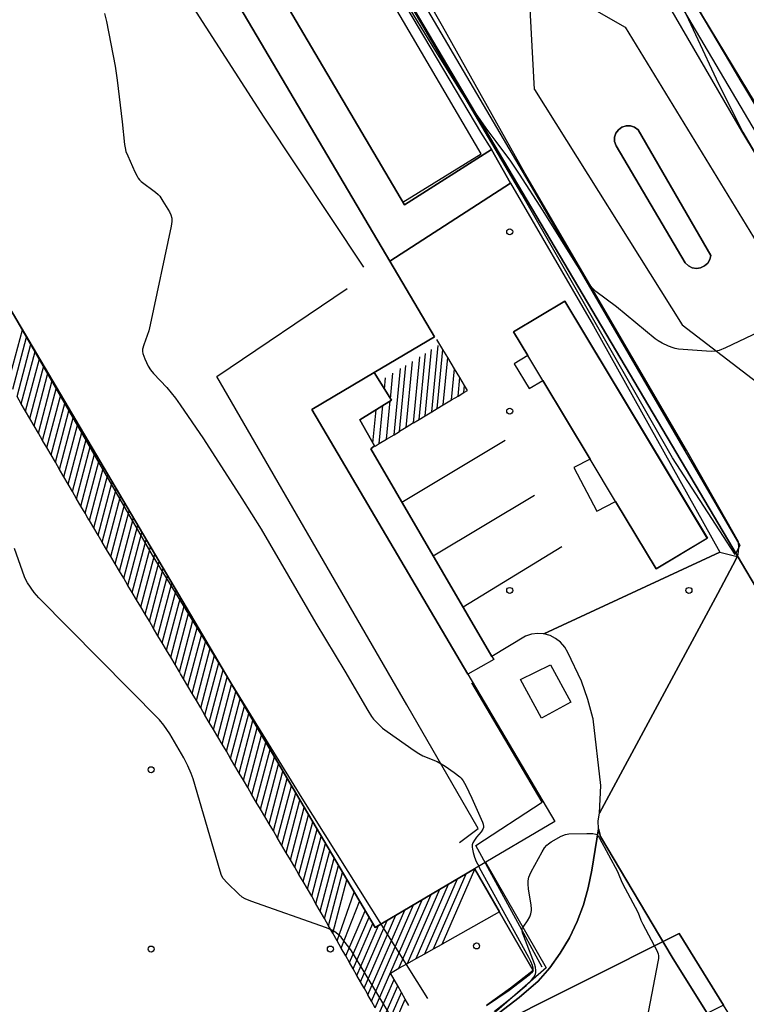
# Model space of a CAD drawing. Extents: x 0 to 85000, y -1 to 75000.
# Tile 24 of 147: x 39746 to 39868, y 61000 to 61164. Entities that reach past the tile are written whole.
import ezdxf

# ---------------------------------------------------------------- set-up
doc = ezdxf.new("R2010")
doc.units = 0
doc.header["$MEASUREMENT"] = 0
doc.header["$PDMODE"] = 33
doc.header["$PDSIZE"] = -3
for name, color, linetype in [('BOS3D_ACTIVE_POLY_CLIP', 227, 'CONTINUOUS'), ('BOS3D_PAVEMENT_MARKINGS_LI', 15, 'CONTINUOUS'), ('CONTOUR_CLIP', 120, 'CONTINUOUS'), ('DTM_INFOTECHBREAKS_CLIP', 4, 'CONTINUOUS'), ('DTM_POINT', 158, 'CONTINUOUS'), ('FENCE_CLIP', 96, 'CONTINUOUS'), ('IMPERV_OTHER_CLIP', 126, 'CONTINUOUS'), ('PARCELS_FULL_17_CLIP', 7, 'CONTINUOUS'), ('PARKING_CLIP', 78, 'CONTINUOUS'), ('ROAD_CLIP', 197, 'CONTINUOUS'), ('SIDEWALK_CLIP', 78, 'CONTINUOUS')]:
    doc.layers.add(name, color=color, linetype=linetype)

msp = doc.modelspace()

# ---------------------------------------------------------------- linework, layer by layer
at = {"layer": 'BOS3D_ACTIVE_POLY_CLIP'}
for points, elevation in [([(39866.62, 61076.41), (39865.82, 61074.89), (39855.31, 61091.1), (39830.11, 61135.17), (39702.44, 61352.22), (39676.49, 61394.75), (39676.77, 61395.89), (39728.59, 61439.88), (39729.83, 61439.47), (39729.62, 61438.19), (39678.72, 61394.92), (39704.16, 61353.25), (39831.84, 61136.18)], 14.29), ([(39890.54, 61114.04), (39889.73, 61112.52), (39878.17, 61130.54), (39832.36, 61208.18), (39767.83, 61313.9), (39746.97, 61349.46), (39751.79, 61409.63), (39752.4, 61410.47), (39753.78, 61409.47), (39748.92, 61350.06), (39769.55, 61314.92), (39834.08, 61209.2)], 16.62), ([(39677.3, 61330.33), (39743.56, 61218.06), (39750.19, 61221.97), (39808.03, 61123.97), (39815.51, 61111.3), (39805.4, 61105.34), (39794.97, 61099.18), (39821.1, 61054.9), (39835.66, 61030.25), (39822.22, 61022.32), (39805.56, 61012.49), (39709.35, 61175.52), (39710.03, 61175.92), (39708.7, 61178.17), (39708.2, 61177.87), (39633.48, 61304.47), (39644.29, 61310.85)], 33), ([(39861.17, 61077.65), (39852.58, 61072.48), (39845.79, 61083.78), (39841.53, 61090.87), (39833.61, 61104.04), (39831.11, 61108.21), (39828.74, 61112.15), (39837.33, 61117.31)], 21.5)]:
    msp.add_lwpolyline(points, close=True, dxfattribs=dict(at, elevation=elevation))
at = {"layer": 'BOS3D_PAVEMENT_MARKINGS_LI'}
for p, q in [((39744.23, 61103.77), (39746.54, 61112.5)), ((39744.95, 61102.55), (39747.25, 61111.29)), ((39745.66, 61101.33), (39747.97, 61110.08)), ((39816.93, 61109.2), (39815.92, 61110.88)), ((39746.37, 61100.11), (39748.68, 61108.87)), ((39812.92, 61097.47), (39813.98, 61108.55)), ((39813.94, 61098.08), (39815, 61109.18)), ((39815.07, 61098.77), (39816.13, 61109.87)), ((39815.98, 61099.32), (39816.93, 61109.2)), ((39817.73, 61107.86), (39816.93, 61109.2)), ((39747.08, 61098.88), (39749.4, 61107.66)), ((39810.74, 61096.15), (39811.8, 61107.22)), ((39811.99, 61096.91), (39813.05, 61107.98)), ((39816.97, 61099.92), (39817.73, 61107.86)), ((39818.87, 61105.95), (39817.73, 61107.86)), ((39747.79, 61097.66), (39750.11, 61106.45)), ((39748.51, 61096.44), (39750.83, 61105.24)), ((39808.15, 61100.97), (39808.55, 61105.23)), ((39808.75, 61094.95), (39809.81, 61106)), ((39809.64, 61095.48), (39810.7, 61106.54)), ((39818.38, 61100.77), (39818.87, 61105.95)), ((39819.74, 61104.49), (39818.87, 61105.95)), ((39749.22, 61095.22), (39751.54, 61104.03)), ((39807.14, 61102.57), (39807.32, 61104.47)), ((39819.45, 61101.41), (39819.74, 61104.49)), ((39820.54, 61103.16), (39819.74, 61104.49)), ((39749.93, 61094), (39752.26, 61102.82)), ((39819.45, 61101.41), (39820.43, 61102.01)), ((39820.43, 61102.01), (39820.54, 61103.16)), ((39746.37, 61100.11), (39745.66, 61101.33)), ((39747.08, 61098.88), (39746.37, 61100.11)), ((39750.64, 61092.78), (39752.97, 61101.6)), ((39751.35, 61091.56), (39753.68, 61100.39)), ((39807.5, 61094.19), (39808.11, 61100.59)), ((39816.97, 61099.92), (39818.38, 61100.77)), ((39818.38, 61100.77), (39819.45, 61101.41)), ((39747.79, 61097.66), (39747.08, 61098.88)), ((39752.07, 61090.34), (39754.4, 61099.18)), ((39805.2, 61093.54), (39805.73, 61099.12)), ((39806.27, 61093.45), (39806.88, 61099.83)), ((39813.94, 61098.08), (39815.07, 61098.77)), ((39815.07, 61098.77), (39815.98, 61099.32)), ((39815.98, 61099.32), (39816.97, 61099.92)), ((39748.51, 61096.44), (39747.79, 61097.66)), ((39752.78, 61089.11), (39755.11, 61097.97)), ((39753.49, 61087.89), (39755.83, 61096.76)), ((39811.99, 61096.91), (39812.92, 61097.47)), ((39812.92, 61097.47), (39813.94, 61098.08)), ((39749.22, 61095.22), (39748.51, 61096.44)), ((39749.93, 61094), (39749.22, 61095.22)), ((39754.2, 61086.67), (39756.54, 61095.55)), ((39808.75, 61094.95), (39809.64, 61095.48)), ((39750.64, 61092.78), (39749.93, 61094)), ((39754.91, 61085.45), (39757.26, 61094.34)), ((39805.59, 61093.03), (39806.27, 61093.45)), ((39806.27, 61093.45), (39807.5, 61094.19)), ((39807.5, 61094.19), (39808.75, 61094.95)), ((39810.04, 61083.66), (39827.32, 61094.01)), ((39751.35, 61091.56), (39750.64, 61092.78)), ((39755.63, 61084.23), (39757.97, 61093.13)), ((39756.34, 61083.01), (39758.69, 61091.92)), ((39752.07, 61090.34), (39751.35, 61091.56)), ((39752.78, 61089.11), (39752.07, 61090.34)), ((39757.05, 61081.79), (39759.4, 61090.7)), ((39753.49, 61087.89), (39752.78, 61089.11)), ((39757.76, 61080.57), (39760.12, 61089.49)), ((39754.2, 61086.67), (39753.49, 61087.89)), ((39758.48, 61079.37), (39760.83, 61088.28)), ((39759.2, 61078.16), (39761.55, 61087.07)), ((39754.91, 61085.45), (39754.2, 61086.67)), ((39755.63, 61084.23), (39754.91, 61085.45)), ((39759.91, 61076.96), (39762.26, 61085.86)), ((39756.34, 61083.01), (39755.63, 61084.23)), ((39760.63, 61075.76), (39762.98, 61084.65)), ((39815.29, 61074.66), (39832.23, 61084.83)), ((39757.05, 61081.79), (39756.34, 61083.01)), ((39761.35, 61074.55), (39763.69, 61083.44)), ((39762.06, 61073.35), (39764.41, 61082.23)), ((39758.48, 61079.37), (39757.76, 61080.57)), ((39762.78, 61072.14), (39765.12, 61081.02)), ((39759.2, 61078.16), (39758.48, 61079.37)), ((39763.5, 61070.94), (39765.84, 61079.81)), ((39764.21, 61069.74), (39766.55, 61078.59)), ((39759.91, 61076.96), (39759.2, 61078.16)), ((39760.63, 61075.76), (39759.91, 61076.96)), ((39764.93, 61068.53), (39767.26, 61077.38)), ((39761.35, 61074.55), (39760.63, 61075.76)), ((39765.65, 61067.33), (39767.98, 61076.17)), ((39820.28, 61066.13), (39836.82, 61076.22)), ((39762.06, 61073.35), (39761.35, 61074.55)), ((39766.36, 61066.13), (39768.69, 61074.96)), ((39767.08, 61064.92), (39769.41, 61073.75)), ((39762.78, 61072.14), (39762.06, 61073.35)), ((39763.5, 61070.94), (39762.78, 61072.14)), ((39767.8, 61063.72), (39770.12, 61072.54)), ((39764.21, 61069.74), (39763.5, 61070.94)), ((39768.51, 61062.52), (39770.84, 61071.33)), ((39764.93, 61068.53), (39764.21, 61069.74)), ((39769.23, 61061.31), (39771.55, 61070.12)), ((39769.95, 61060.11), (39772.27, 61068.91)), ((39765.65, 61067.33), (39764.93, 61068.53)), ((39766.36, 61066.13), (39765.65, 61067.33)), ((39770.66, 61058.9), (39772.98, 61067.69)), ((39767.08, 61064.92), (39766.36, 61066.13)), ((39771.38, 61057.7), (39773.7, 61066.48)), ((39767.8, 61063.72), (39767.08, 61064.92)), ((39772.1, 61056.5), (39774.41, 61065.27)), ((39772.81, 61055.29), (39775.13, 61064.06)), ((39768.51, 61062.52), (39767.8, 61063.72)), ((39769.23, 61061.31), (39768.51, 61062.52)), ((39773.53, 61054.08), (39775.84, 61062.85)), ((39769.95, 61060.11), (39769.23, 61061.31)), ((39774.24, 61052.87), (39776.56, 61061.64)), ((39770.66, 61058.9), (39769.95, 61060.11)), ((39771.38, 61057.7), (39770.66, 61058.9)), ((39774.96, 61051.66), (39777.27, 61060.43)), ((39775.67, 61050.45), (39777.99, 61059.22)), ((39772.1, 61056.5), (39771.38, 61057.7)), ((39776.39, 61049.24), (39778.7, 61058.01)), ((39772.81, 61055.29), (39772.1, 61056.5)), ((39777.1, 61048.03), (39779.42, 61056.8)), ((39777.82, 61046.82), (39780.13, 61055.58)), ((39774.24, 61052.87), (39773.53, 61054.08)), ((39778.53, 61045.6), (39780.84, 61054.37)), ((39774.96, 61051.66), (39774.24, 61052.87)), ((39779.25, 61044.39), (39781.56, 61053.16)), ((39775.67, 61050.45), (39774.96, 61051.66)), ((39779.96, 61043.18), (39782.27, 61051.95)), ((39780.68, 61041.97), (39782.99, 61050.74)), ((39776.39, 61049.24), (39775.67, 61050.45)), ((39777.1, 61048.03), (39776.39, 61049.24)), ((39781.39, 61040.76), (39783.7, 61049.53)), ((39777.82, 61046.82), (39777.1, 61048.03)), ((39782.11, 61039.55), (39784.42, 61048.32)), ((39778.53, 61045.6), (39777.82, 61046.82)), ((39782.82, 61038.34), (39785.13, 61047.11)), ((39783.53, 61037.12), (39785.85, 61045.9)), ((39779.25, 61044.39), (39778.53, 61045.6)), ((39779.96, 61043.18), (39779.25, 61044.39)), ((39784.25, 61035.91), (39786.56, 61044.68)), ((39780.68, 61041.97), (39779.96, 61043.18)), ((39784.96, 61034.7), (39787.28, 61043.47)), ((39781.39, 61040.76), (39780.68, 61041.97)), ((39782.11, 61039.55), (39781.39, 61040.76)), ((39785.68, 61033.49), (39787.99, 61042.26)), ((39786.39, 61032.28), (39788.71, 61041.05)), ((39782.82, 61038.34), (39782.11, 61039.55)), ((39787.11, 61031.07), (39789.42, 61039.84)), ((39783.53, 61037.12), (39782.82, 61038.34)), ((39787.82, 61029.86), (39790.14, 61038.63)), ((39788.54, 61028.65), (39790.85, 61037.42)), ((39784.25, 61035.91), (39783.53, 61037.12)), ((39784.96, 61034.7), (39784.25, 61035.91)), ((39789.25, 61027.43), (39791.57, 61036.21)), ((39785.68, 61033.49), (39784.96, 61034.7)), ((39789.97, 61026.22), (39792.28, 61035)), ((39786.39, 61032.28), (39785.68, 61033.49)), ((39790.68, 61025.01), (39793, 61033.78)), ((39791.4, 61023.8), (39793.71, 61032.57)), ((39787.11, 61031.07), (39786.39, 61032.28)), ((39787.82, 61029.86), (39787.11, 61031.07)), ((39792.11, 61022.59), (39794.42, 61031.36)), ((39788.54, 61028.65), (39787.82, 61029.86)), ((39792.83, 61021.38), (39795.14, 61030.15)), ((39789.25, 61027.43), (39788.54, 61028.65)), ((39793.54, 61020.17), (39795.85, 61028.94)), ((39794.25, 61018.96), (39796.57, 61027.73)), ((39789.97, 61026.22), (39789.25, 61027.43)), ((39790.68, 61025.01), (39789.97, 61026.22)), ((39794.96, 61017.72), (39797.28, 61026.52)), ((39791.4, 61023.8), (39790.68, 61025.01)), ((39795.67, 61016.48), (39798, 61025.31)), ((39792.11, 61022.59), (39791.4, 61023.8)), ((39792.83, 61021.38), (39792.11, 61022.59)), ((39796.38, 61015.24), (39798.71, 61024.1)), ((39797.08, 61014), (39799.43, 61022.89)), ((39793.54, 61020.17), (39792.83, 61021.38)), ((39797.79, 61012.76), (39800.14, 61021.67)), ((39815.33, 61008.91), (39820.81, 61021.48)), ((39816.77, 61009.72), (39822.23, 61022.25)), ((39822.23, 61022.25), (39822.2, 61022.31)), ((39794.25, 61018.96), (39793.54, 61020.17)), ((39798.5, 61011.52), (39800.86, 61020.46)), ((39812.45, 61007.29), (39817.87, 61019.75)), ((39813.89, 61008.1), (39819.34, 61020.62)), ((39795.67, 61016.48), (39794.96, 61017.72)), ((39799.21, 61010.28), (39802.06, 61018.42)), ((39809.56, 61005.67), (39814.93, 61018.02)), ((39811, 61006.48), (39816.4, 61018.88)), ((39796.38, 61015.24), (39795.67, 61016.48)), ((39799.91, 61009.04), (39802.98, 61016.86)), ((39804.98, 61000.15), (39812, 61016.29)), ((39805.59, 60999.07), (39813.47, 61017.15)), ((39797.08, 61014), (39796.38, 61015.24)), ((39800.65, 61007.75), (39803.92, 61015.27)), ((39803.74, 61002.32), (39809.06, 61014.55)), ((39804.36, 61001.24), (39810.53, 61015.42)), ((39797.79, 61012.76), (39797.08, 61014)), ((39798.5, 61011.52), (39797.79, 61012.76)), ((39801.27, 61006.66), (39804.55, 61014.21)), ((39801.88, 61005.58), (39805.18, 61013.14)), ((39802.5, 61004.49), (39806.13, 61012.82)), ((39803.12, 61003.41), (39807.6, 61013.69)), ((39799.21, 61010.28), (39798.5, 61011.52)), ((39799.91, 61009.04), (39799.21, 61010.28)), ((39815.33, 61008.91), (39816.77, 61009.72)), ((39800.65, 61007.75), (39799.91, 61009.04)), ((39801.27, 61006.66), (39800.65, 61007.75)), ((39812.45, 61007.29), (39813.89, 61008.1)), ((39813.89, 61008.1), (39815.33, 61008.91)), ((39801.88, 61005.58), (39801.27, 61006.66)), ((39809.56, 61005.67), (39811, 61006.48)), ((39811, 61006.48), (39812.45, 61007.29)), ((39802.5, 61004.49), (39801.88, 61005.58)), ((39803.12, 61003.41), (39802.5, 61004.49)), ((39803.74, 61002.32), (39803.12, 61003.41)), ((39806.21, 60997.98), (39808.74, 61003.8)), ((39809.36, 61002.71), (39808.74, 61003.8)), ((39804.98, 61000.15), (39804.36, 61001.24)), ((39806.83, 60996.9), (39809.36, 61002.71)), ((39807.45, 60995.81), (39809.98, 61001.62)), ((39809.98, 61001.62), (39809.36, 61002.71)), ((39810.6, 61000.53), (39809.98, 61001.62)), ((39805.59, 60999.07), (39804.98, 61000.15)), ((39807.23, 60992.81), (39810.6, 61000.53)), ((39811.21, 60999.44), (39810.6, 61000.53))]:
    msp.add_line(p, q, dxfattribs=at)
for points in [[(39820.43, 61102.01), (39821.02, 61102.36), (39820.54, 61103.16)], [(39811.99, 61096.91), (39810.74, 61096.15), (39809.64, 61095.48)], [(39757.76, 61080.57), (39757.52, 61080.98), (39757.05, 61081.79)], [(39773.53, 61054.08), (39773.03, 61054.93), (39772.81, 61055.29)], [(39822.23, 61022.25), (39826.36, 61015.09), (39816.77, 61009.72)], [(39794.96, 61017.72), (39794.43, 61018.67), (39794.25, 61018.96)], [(39808.74, 61003.8), (39808.13, 61004.87), (39809.56, 61005.67)], [(39803.74, 61002.32), (39803.94, 61001.97), (39804.36, 61001.24)]]:
    msp.add_lwpolyline(points, dxfattribs=at)
at = {"layer": 'CONTOUR_CLIP'}
for points, elevation in [([(39855.66, 61169.5), (39859.56, 61161.05), (39862.64, 61154.48), (39866.37, 61146.94), (39867.09, 61145.56), (39871.44, 61138.17)], 11), ([(39870.91, 61112.68), (39864.19, 61109.48), (39863.13, 61109.03), (39862.58, 61108.91), (39861.82, 61108.89), (39856.36, 61109.24), (39855.79, 61109.34), (39855.42, 61109.46), (39854.69, 61109.76), (39853.61, 61110.28), (39852.92, 61110.67), (39852.44, 61111.01), (39845.95, 61116.36), (39842.53, 61118.93), (39841.95, 61119.44), (39841.6, 61119.88), (39839.35, 61123.38), (39833.67, 61132.41), (39829.74, 61138.54), (39828.26, 61140.7), (39825.82, 61144.01), (39824.13, 61146.23), (39820.98, 61150.8), (39819.91, 61152.44), (39815.71, 61159.14), (39811.43, 61166.16)], 11), ([(39760.31, 61165.4), (39760.62, 61164.08), (39762.06, 61156.59), (39762.43, 61154.24), (39762.6, 61152.88), (39763.25, 61147.28), (39763.62, 61143.5), (39763.72, 61142.92), (39763.88, 61142.35), (39764.17, 61141.62), (39765.38, 61138.92), (39765.73, 61138.22), (39765.92, 61137.89), (39766.16, 61137.59), (39766.45, 61137.32), (39768.82, 61135.51), (39769.26, 61135.12), (39769.52, 61134.83), (39770.06, 61134.04), (39771.14, 61132.21), (39771.4, 61131.71), (39771.57, 61131.19), (39771.57, 61130.63), (39771.44, 61129.85), (39767.95, 61113.3), (39767.7, 61112.34), (39766.86, 61109.96), (39766.67, 61109.23), (39766.64, 61108.87), (39766.69, 61108.52), (39767.02, 61107.64), (39767.61, 61106.43), (39768.01, 61105.79), (39768.5, 61105.21), (39770.71, 61102.83), (39772.15, 61101.06), (39772.97, 61099.97), (39776.83, 61094.26), (39783.27, 61084.29), (39786.51, 61079.15), (39795.64, 61063.44), (39800.49, 61055.38), (39804.34, 61048.8), (39804.97, 61047.81), (39805.32, 61047.36), (39805.96, 61046.66), (39806.79, 61045.86), (39807.58, 61045.27), (39812.1, 61042.09), (39812.9, 61041.58), (39813.56, 61041.22), (39815.94, 61040.24), (39816.65, 61039.89), (39817.32, 61039.46), (39818.79, 61038.44), (39819.72, 61037.72), (39819.98, 61037.46), (39820.3, 61037.05), (39820.77, 61036.27), (39821.77, 61034.12), (39823.56, 61030.11), (39823.67, 61029.76), (39823.73, 61029.41), (39823.72, 61029.24), (39823.61, 61028.93), (39823.3, 61028.48), (39822.55, 61027.59), (39822.22, 61027.12), (39821.94, 61026.64), (39821.83, 61026.31), (39821.81, 61025.95), (39821.86, 61025.58), (39821.98, 61025.02), (39822.2, 61024.27), (39822.49, 61023.56), (39822.92, 61022.73)], 11), ([(39808.46, 60997.22), (39801.62, 61008.58), (39801.18, 61009.22), (39800.36, 61010.28), (39799.87, 61010.87), (39799.46, 61011.27), (39799, 61011.63), (39798.34, 61012.05), (39797.44, 61012.45), (39784.76, 61016.92), (39783.85, 61017.28), (39783.35, 61017.56), (39782.76, 61018.06), (39780.8, 61019.95), (39780.17, 61020.67), (39779.89, 61021.17), (39779.63, 61021.91), (39775.11, 61037.37), (39774.77, 61038.28), (39774.25, 61039.53), (39773.54, 61040.88), (39771.21, 61044.92), (39770.21, 61046.33), (39769.48, 61047.24), (39749.32, 61067.64), (39748.54, 61068.54), (39747.4, 61070.16), (39747.11, 61070.67), (39746.88, 61071.19), (39745.2, 61075.9)], 11), ([(39825.53, 60998.52), (39827.36, 60999.89), (39829.14, 61001.35), (39830.86, 61002.81), (39831.55, 61003.48), (39832.15, 61004.2), (39832.39, 61004.67), (39832.46, 61004.99), (39832.49, 61005.32), (39832.41, 61005.86), (39832.24, 61006.42), (39830.44, 61011.07), (39830.26, 61011.61), (39830.19, 61011.97), (39830.2, 61012.3), (39830.26, 61012.45), (39830.43, 61012.73), (39831.09, 61013.61), (39831.44, 61014.27), (39831.63, 61014.8), (39831.73, 61015.31), (39831.75, 61015.64), (39831.71, 61016.23), (39831.26, 61018.96), (39831.17, 61019.74), (39831.18, 61020.28), (39831.31, 61020.94), (39831.44, 61021.3), (39831.71, 61021.83), (39833.53, 61025.14), (39833.94, 61025.82), (39834.29, 61026.27), (39834.58, 61026.51), (39835.05, 61026.83), (39836.73, 61027.77), (39837.43, 61028.05), (39838.01, 61028.14), (39841.02, 61028.23), (39842, 61028.22), (39842.52, 61028.12), (39842.67, 61028.04), (39842.87, 61027.85), (39843.12, 61027.46), (39846.12, 61021.85), (39846.38, 61021.31), (39846.73, 61020.37), (39846.97, 61019.84), (39849.55, 61015.04), (39849.77, 61014.51), (39850.03, 61013.74), (39850.36, 61013.03), (39852.72, 61008.64), (39852.93, 61008.1), (39853, 61007.77), (39852.99, 61007.33), (39852.9, 61006.75), (39849.78, 60990.46)], 10), ([(39822.92, 61022.73), (39823.01, 61022.55), (39831.22, 61007.55), (39831.55, 61006.87), (39831.83, 61006.19), (39831.97, 61005.7), (39831.98, 61005.38), (39831.94, 61005.21), (39831.76, 61004.92), (39831.36, 61004.52), (39828.03, 61001.95), (39824.21, 60999.38)], 11)]:
    msp.add_lwpolyline(points, dxfattribs=dict(at, elevation=elevation))
at = {"layer": 'DTM_INFOTECHBREAKS_CLIP'}
for points in [[(39731.2, 61435.43, 9.98), (39740.81, 61424.62, 9.98), (39741.98, 61423.29, 9.97), (39750.57, 61413.62, 9.9), (39748.44, 61389.2, 10.51), (39745.34, 61351.63, 11.56), (39745.51, 61349.96, 11.55), (39745.91, 61348.33, 11.58), (39746.53, 61346.77, 11.65), (39762.95, 61319.75, 11.99), (39787.62, 61278.45, 11.7), (39815.01, 61234.65, 11.44), (39840.41, 61191.42, 11.45), (39866.9, 61145.72, 11.01), (39888.61, 61109.64, 10.99), (39904.33, 61081.17, 10.24), (39904.67, 61079.6, 10.21), (39904.79, 61077.99, 10.2), (39904.68, 61076.38, 10.2), (39904.34, 61074.81, 10.2), (39901.32, 61065.31, 10.1)], [(39816.84, 61163.3, 11.72), (39788.41, 61213.22, 11.61), (39758.92, 61262.94, 11.95), (39727.64, 61315.96, 12.21), (39698.73, 61364.72, 11.22), (39694.7, 61372.41, 11.05), (39693.85, 61374.7, 10.91), (39693.23, 61377.07, 10.79), (39692.85, 61379.48, 10.7), (39692.72, 61381.93, 10.63), (39692.83, 61384.37, 10.6), (39693.18, 61386.8, 10.6), (39693.77, 61389.17, 10.62), (39694.6, 61392.54, 10.59), (39695.67, 61395.84, 10.56), (39696.97, 61399.05, 10.53), (39698.5, 61402.17, 10.5), (39700.25, 61405.16, 10.48), (39702.21, 61408.02, 10.45), (39704.37, 61410.74, 10.43), (39706.72, 61413.29, 10.41), (39715.86, 61421.65, 10.44), (39727.61, 61432.21, 10.08)], [(39904.34, 61104.43, 9.01), (39902.82, 61106.99, 9.01), (39900.03, 61111.79, 9.1), (39897, 61117, 9.19), (39896.61, 61117.67, 9.2), (39891.17, 61114.26, 10.02), (39866.83, 61154.06, 10.52), (39842.64, 61195.39, 11.25), (39818.43, 61237.38, 12.2), (39793.36, 61278.89, 12.47), (39769.16, 61317.93, 12.22), (39749.6, 61350.81, 11.91), (39751.35, 61376.71, 10.84), (39753.9, 61409.44, 9.78), (39750.57, 61413.62, 9.9)], [(39674.81, 61394.42, 9.82), (39683.98, 61380.37, 10.08), (39705.22, 61343.14, 10.61), (39730.17, 61302.71, 10.87), (39752.23, 61264.11, 11.03), (39778.54, 61219.93, 10.82), (39802.35, 61180.75, 10.97), (39823.18, 61145.57, 10.85), (39825.05, 61142.67, 10.59)], [(39828.23, 61137.02, 10.3), (39825.05, 61142.67, 10.59), (39810.48, 61133.43, 10.89), (39792.37, 61164.11, 10.89), (39765.77, 61209.5, 10.87), (39752.35, 61232.51, 10.9), (39755.44, 61234.28, 10.85), (39748.26, 61246.53, 10.92), (39738.25, 61240.65, 11.13), (39730.03, 61254.28, 11.22), (39733.21, 61256.38, 11.16), (39727.55, 61266.4, 11.29), (39724.03, 61264.4, 11.29), (39710.83, 61287.42, 11.19), (39713.92, 61289.19, 11.26), (39708.14, 61299.32, 11.22), (39704.72, 61297.42, 11.22), (39687.54, 61326.83, 10.92), (39697.53, 61333.15, 10.99), (39690.02, 61345.5, 10.99), (39672.35, 61334.92, 10.84), (39671.99, 61335.67, 11.29)], [(39674.08, 61332.5, 10.84), (39694.29, 61300.62, 10.82), (39723.67, 61249.49, 10.87), (39750.27, 61205.08, 10.93), (39786.94, 61148.09, 10.75), (39803.62, 61122.99, 10.89)], [(39646.57, 61306.86, 11.09), (39634.65, 61298.88, 11.39), (39651.85, 61269.14, 11.42), (39681.62, 61218.9, 11.48), (39714.87, 61166.1, 11.74), (39739.5, 61124.53, 11.29), (39768.28, 61074.79, 11.78), (39793.32, 61034.11, 11.87), (39814.36, 61000.63, 11.27)], [(39832.22, 61152.72, 11.4), (39831.16, 61172.46, 12), (39847.43, 61163.15, 11.89), (39869.51, 61127.01, 11.29), (39871.99, 61101.79, 10.78)], [(39866.38, 61077, 10.54), (39857.66, 61092.33, 10.66), (39830.63, 61138.71, 11.24), (39816.84, 61163.3, 11.72)], [(39832.22, 61152.72, 11.4), (39856.93, 61113.33, 11.14), (39871.99, 61101.79, 10.78)], [(39808.03, 61123.97, 10.68), (39828.23, 61137.02, 10.3), (39842.13, 61113.15, 10.21), (39863.27, 61075.29, 10.24), (39866.14, 61074.54, 10.31)], [(39819.67, 61026.72, 11.35), (39822.83, 61029.03, 11.35), (39810.89, 61049.77, 10.69), (39779.1, 61104.68, 10.73), (39800.92, 61119.38, 10.81)], [(39843.12, 61031.65, 10.1), (39843.33, 61036.23, 10.04), (39842.06, 61047.42, 10.04), (39842.03, 61047.57, 10.04), (39841.17, 61050.66, 10.04), (39840.11, 61053.69, 10.01), (39837.83, 61058.51, 10.07), (39837.31, 61059.42, 10.07), (39836.62, 61060.22, 10.07), (39835.78, 61060.86, 10.08), (39834.84, 61061.34, 10.1), (39833.83, 61061.62, 10.12), (39832.78, 61061.7, 10.16), (39831.73, 61061.58, 10.2), (39830.73, 61061.26, 10.24), (39825.09, 61057.86, 10.23), (39804.84, 61092.59, 10.65), (39805.47, 61093.06, 10.68), (39802.99, 61097.43, 10.71), (39808.31, 61100.71, 10.63), (39805.4, 61105.34, 10.6)], [(39862.9, 61068.37, 10.1), (39865.96, 61074.04, 10.23), (39866.14, 61074.54, 10.31), (39866.31, 61074.98, 10.38), (39866.45, 61075.99, 10.48), (39866.38, 61077, 10.54)], [(39874.55, 60976.63, 10.1), (39855.26, 61007.53, 10.1), (39843.28, 61027.74, 10.1), (39842.93, 61029.02, 10.1), (39842.88, 61030.35, 10.1), (39843.12, 61031.65, 10.1), (39862.9, 61068.37, 10.1)], [(39825.09, 61057.86, 10.23), (39825.44, 61057.33, 10.23), (39821.11, 61054.9, 10.24)], [(39833.5, 61005.84, 9.22), (39828.79, 61014.53, 10.26), (39822.44, 61026.19, 10.55), (39833.52, 61033.49, 10.53), (39821.74, 61053.43, 10.25)], [(39842.93, 61029.02, 10.1), (39841.81, 61022.09, 9.22), (39841.25, 61019.15, 9.23), (39840.44, 61016.27, 9.24), (39839.38, 61013.47, 9.24), (39838.09, 61010.78, 9.24), (39836.56, 61008.2, 9.23), (39834.82, 61005.77, 9.22), (39832.88, 61003.49, 9.21), (39829.66, 61000.79, 9.39), (39826.32, 60998.24, 9.52)], [(39824.27, 60999.51, 11.06), (39828.22, 61002.33, 11.17), (39832.04, 61005.31, 11.31), (39822.22, 61022.32, 11.34)]]:
    msp.add_polyline3d(points, dxfattribs=at)
for points in [[(39845.88, 61143.3, 11.84), (39857.47, 61123.68, 11.51), (39858, 61123.19, 11.52), (39858.64, 61122.89, 11.53), (39859.34, 61122.78, 11.55), (39860.04, 61122.88, 11.56), (39860.69, 61123.18, 11.58), (39861.22, 61123.65, 11.59), (39861.59, 61124.26, 11.59), (39861.77, 61124.95, 11.6), (39849.57, 61145.96, 11.93), (39848.99, 61146.39, 11.93), (39848.3, 61146.62, 11.93), (39847.58, 61146.63, 11.93), (39846.89, 61146.41, 11.93), (39846.3, 61145.98, 11.93), (39845.87, 61145.4, 11.93), (39845.65, 61144.71, 11.93), (39845.65, 61143.99, 11.89)], [(39834.93, 61056.44, 10.7), (39838.34, 61050.18, 10.7), (39833.42, 61047.54, 10.7), (39829.92, 61053.99, 10.7)]]:
    msp.add_polyline3d(points, close=True, dxfattribs=at)
at = {"layer": 'DTM_POINT'}
for p in [(39828.09, 61128.89, 10.64), (39828.09, 61098.89, 10.79), (39828.09, 61068.89, 10.56), (39858.09, 61068.89, 10.36), (39768.09, 61038.89, 10.64), (39768.09, 61008.89, 10.34), (39798.09, 61008.89, 10.79), (39822.54, 61009.41, 11.54)]:
    msp.add_point(p, dxfattribs=at)
at = {"layer": 'FENCE_CLIP'}
for points in [[(39810.22, 61133.87), (39823.33, 61141.94), (39774.15, 61225.68), (39714.15, 61327.11), (39691.05, 61367.18), (39664.53, 61351.45)], [(39824.06, 61023.4), (39834.2, 61005.75), (39825.88, 60998.52), (39818.86, 60994.29), (39776.07, 60973.26), (39775.12, 60975.19), (39811.16, 60993.54)]]:
    msp.add_lwpolyline(points, dxfattribs=at)
at = {"layer": 'IMPERV_OTHER_CLIP'}
for points in [[(39860.04, 61122.88), (39859.34, 61122.78), (39858.64, 61122.89), (39858, 61123.19), (39857.47, 61123.68), (39845.88, 61143.3), (39845.65, 61143.99), (39845.65, 61144.71), (39845.87, 61145.4), (39846.3, 61145.98), (39846.88, 61146.41), (39847.58, 61146.63), (39848.3, 61146.62), (39848.99, 61146.39), (39849.57, 61145.96), (39861.77, 61124.95), (39861.59, 61124.26), (39861.22, 61123.65), (39860.69, 61123.18)], [(39838.34, 61050.18), (39833.42, 61047.54), (39829.92, 61053.99), (39834.93, 61056.44)]]:
    msp.add_lwpolyline(points, close=True, dxfattribs=at)
at = {"layer": 'PARCELS_FULL_17_CLIP'}
for points in [[(40000, 60920.93), (39914.45, 61065.7), (39891.75, 61113.1), (39706.95, 61418.26), (39781.04, 61481.13), (39902.62, 61600.97), (40000, 61683.56)], [(40000, 60920.93), (39914.45, 61065.7), (39891.75, 61113.1), (39706.95, 61418.26), (39781.04, 61481.13), (39902.62, 61600.97), (40000, 61683.56)], [(40000, 60920.93), (39914.45, 61065.7), (39891.75, 61113.1), (39706.95, 61418.26), (39781.04, 61481.13), (39902.62, 61600.97), (40000, 61683.56)], [(40000, 60920.93), (40000, 60848.45), (39688.42, 61375.07), (39706.95, 61418.26), (39891.75, 61113.1), (39914.45, 61065.7)], [(40000, 60848.45), (40000, 60779.92), (39863.89, 60999.49), (39856.46, 61011.48), (39723.51, 60944.83), (39723.18, 60944.67), (39716.14, 60966.26), (39485.1, 61015.01), (39488.08, 61054.27), (39492.45, 61111.73), (39563.06, 61253.94), (39608.13, 61326.51), (39688.42, 61375.07)], [(40000, 60848.45), (40000, 60779.92), (39863.89, 60999.49), (39856.46, 61011.48), (39723.51, 60944.83), (39723.18, 60944.67), (39716.14, 60966.26), (39485.1, 61015.01), (39488.08, 61054.27), (39492.45, 61111.73), (39563.06, 61253.94), (39608.13, 61326.51), (39688.42, 61375.07)], [(40000, 60848.45), (40000, 60779.92), (39863.89, 60999.49), (39856.46, 61011.48), (39723.51, 60944.83), (39723.18, 60944.67), (39716.14, 60966.26), (39485.1, 61015.01), (39488.08, 61054.27), (39492.45, 61111.73), (39563.06, 61253.94), (39608.13, 61326.51), (39688.42, 61375.07)], [(39863.89, 60999.49), (39727.58, 60931.16), (39723.18, 60944.67), (39723.51, 60944.83), (39856.46, 61011.48)]]:
    msp.add_lwpolyline(points, close=True, dxfattribs=at)
at = {"layer": 'PARKING_CLIP'}
for points in [[(40000, 61269.43), (40000, 60989.95), (39971.48, 60970.86), (39943.98, 61018.18), (39915.28, 61067.86), (39903.04, 61090.66), (39904.77, 61091.67), (39907.07, 61093.15), (39907.18, 61099.64), (39907.07, 61099.84), (39910.78, 61102.35), (39907.8, 61106.77), (39904.34, 61104.43), (39902.82, 61106.99), (39900.03, 61111.79), (39897, 61117), (39896.61, 61117.67), (39891.17, 61114.26), (39866.83, 61154.06), (39842.64, 61195.39)], [(39709.35, 61175.52), (39805.56, 61012.49), (39822.22, 61022.32), (39832.04, 61005.31), (39828.22, 61002.33), (39824.27, 60999.51)], [(39826.32, 60998.24), (39829.66, 61000.79), (39832.88, 61003.49), (39834.82, 61005.77), (39836.56, 61008.2), (39838.09, 61010.78), (39839.38, 61013.47), (39840.44, 61016.27), (39841.25, 61019.15), (39841.81, 61022.09), (39842.93, 61029.02), (39843.28, 61027.74), (39855.26, 61007.53), (39874.55, 60976.63)]]:
    msp.add_lwpolyline(points, dxfattribs=at)
for points in [[(39863.27, 61075.29), (39833.83, 61061.62), (39832.78, 61061.7), (39831.73, 61061.58), (39830.73, 61061.26), (39825.09, 61057.86), (39804.84, 61092.59), (39805.47, 61093.06), (39802.99, 61097.43), (39808.31, 61100.71), (39805.4, 61105.34), (39815.51, 61111.3), (39808.03, 61123.97), (39828.23, 61137.02), (39842.13, 61113.15)], [(39828.83, 61106.83), (39831.33, 61102.67), (39833.61, 61104.04), (39841.53, 61090.87), (39838.85, 61089.47), (39842.68, 61082.15), (39845.79, 61083.78), (39852.58, 61072.48), (39861.16, 61077.65), (39837.33, 61117.31), (39828.74, 61112.15), (39831.11, 61108.21)], [(39833.83, 61061.62), (39863.27, 61075.29), (39866.14, 61074.54), (39865.96, 61074.04), (39862.9, 61068.37), (39843.12, 61031.65), (39843.33, 61036.23), (39842.06, 61047.42), (39842.03, 61047.57), (39841.17, 61050.66), (39840.11, 61053.69), (39837.83, 61058.51), (39837.31, 61059.42), (39836.62, 61060.22), (39835.78, 61060.86), (39834.84, 61061.34)]]:
    msp.add_lwpolyline(points, close=True, dxfattribs=at)
at = {"layer": 'ROAD_CLIP'}
for points in [[(39924.69, 60891.05), (39902.19, 60930.74), (39897.74, 60938.59), (39874.55, 60976.63), (39855.26, 61007.53), (39843.28, 61027.74), (39842.93, 61029.02), (39842.88, 61030.35), (39843.12, 61031.65), (39862.9, 61068.37), (39865.96, 61074.04), (39866.14, 61074.54), (39866.31, 61074.98), (39866.45, 61075.99), (39866.38, 61077), (39857.66, 61092.33), (39830.63, 61138.71), (39816.84, 61163.3), (39788.41, 61213.22)], [(39840.41, 61191.42), (39866.9, 61145.72), (39888.61, 61109.64), (39904.33, 61081.17), (39904.67, 61079.6), (39904.79, 61077.99), (39904.68, 61076.38), (39904.34, 61074.81), (39901.32, 61065.31), (39900.24, 61061.9), (39899.02, 61058.04), (39893.02, 61038.96), (39891.54, 61032.83), (39891.67, 61029.62), (39892.09, 61026.44), (39892.81, 61023.31), (39893.82, 61020.27), (39901.65, 61007.19), (39904.97, 61001.64), (39919.43, 60977.26), (39944.84, 60936.32), (39970.27, 60895.17), (39994.61, 60848.51)]]:
    msp.add_lwpolyline(points, dxfattribs=at)
for points in [[(39858.64, 61122.89), (39859.34, 61122.78), (39860.04, 61122.88), (39860.69, 61123.18), (39861.22, 61123.65), (39861.59, 61124.26), (39861.77, 61124.95), (39849.57, 61145.96), (39848.99, 61146.39), (39848.3, 61146.62), (39847.58, 61146.63), (39846.88, 61146.41), (39846.3, 61145.98), (39845.87, 61145.4), (39845.65, 61144.71), (39845.65, 61143.99), (39845.88, 61143.3), (39857.47, 61123.68), (39858, 61123.19)], [(39860.04, 61122.88), (39859.34, 61122.78), (39858.64, 61122.89), (39858, 61123.19), (39857.47, 61123.68), (39845.88, 61143.3), (39845.65, 61143.99), (39845.65, 61144.71), (39845.87, 61145.4), (39846.3, 61145.98), (39846.88, 61146.41), (39847.58, 61146.63), (39848.3, 61146.62), (39848.99, 61146.39), (39849.57, 61145.96), (39861.77, 61124.95), (39861.59, 61124.26), (39861.22, 61123.65), (39860.69, 61123.18)]]:
    msp.add_lwpolyline(points, close=True, dxfattribs=at)
at = {"layer": 'SIDEWALK_CLIP'}
msp.add_lwpolyline([(39765.77, 61209.5), (39792.37, 61164.11), (39810.48, 61133.43), (39825.05, 61142.67), (39828.23, 61137.02), (39808.03, 61123.97), (39750.19, 61221.97)], dxfattribs=at)
msp.add_lwpolyline([(39825.44, 61057.33), (39821.1, 61054.9), (39794.97, 61099.18), (39805.4, 61105.34), (39808.31, 61100.71), (39802.99, 61097.43), (39805.47, 61093.06), (39804.84, 61092.59), (39825.09, 61057.86)], close=True, dxfattribs=at)

doc.saveas('drawing.dxf')
